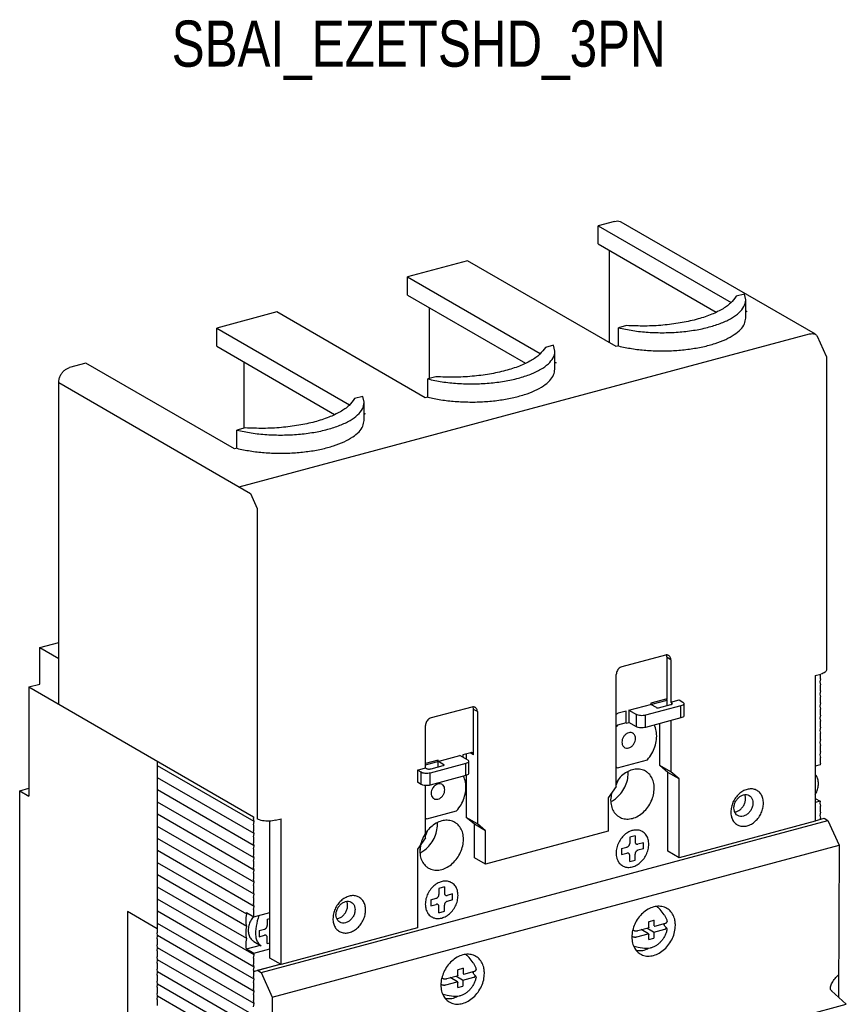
# Model space of a CAD drawing. Extents: x -741 to 1164, y -3289 to 616.
# Tile 35 of 65: x -735 to -610, y -954 to -805. Entities that reach past the tile are written whole.
import ezdxf

# ---------------------------------------------------------------- set-up
doc = ezdxf.new("R2010")
doc.units = 0
doc.header["$LTSCALE"] = 1.21
doc.header["$MEASUREMENT"] = 0
doc.layers.get('0').update_dxf_attribs({"linetype": 'CONTINUOUS'})
doc.styles.get("Standard").update_dxf_attribs({"font": 'txt', "width": 0.8})

msp = doc.modelspace()

# ---------------------------------------------------------------- linework, layer by layer
for p, q in [((-645.02297, -835.56016), (-647.50231, -836.22476)), ((-647.50231, -836.22476), (-627.36679, -847.85461)), ((-647.50231, -838.98276), (-647.50231, -836.22476)), ((-614.56253, -852.68251), (-644.02267, -835.66695)), ((-647.50231, -838.98276), (-629.62258, -849.30972)), ((-645.84942, -839.93744), (-645.84942, -853.95233)), ((-667.33702, -841.54154), (-676.42793, -843.9784)), ((-644.8164, -854.54898), (-667.33702, -841.54154)), ((-676.42793, -843.9784), (-656.29553, -855.60645)), ((-676.42793, -846.7364), (-676.42793, -843.9784)), ((-676.42793, -846.7364), (-658.55097, -857.06176)), ((-625.35652, -846.57467), (-626.59619, -846.90697)), ((-625.15456, -847.46059), (-625.35652, -846.57467)), ((-673.12214, -848.64576), (-673.12214, -859.37845)), ((-625.15455, -850.2182), (-625.15455, -847.4602)), ((-696.26264, -849.29518), (-705.35355, -851.73204)), ((-673.74202, -862.30262), (-696.26264, -849.29518)), ((-625.15455, -849.13235), (-624.98169, -849.2322)), ((-624.98169, -849.2322), (-625.15455, -849.27853)), ((-705.35355, -851.73204), (-685.21804, -863.36189)), ((-705.35355, -854.49004), (-705.35355, -851.73204)), ((-643.2019, -851.3582), (-644.44157, -851.6905)), ((-644.44157, -854.4485), (-644.44157, -851.6905)), ((-701.96928, -875.79264), (-615.46465, -852.63242)), ((-612.90383, -856.04102), (-614.28447, -852.98919)), ((-705.35355, -854.49004), (-687.47382, -864.817)), ((-654.28652, -854.32948), (-655.52619, -854.66178)), ((-654.08688, -855.21039), (-654.28652, -854.32948)), ((-644.44157, -854.4485), (-644.8164, -854.54898)), ((-654.08687, -857.96798), (-654.08687, -855.20997)), ((-612.90272, -856.04368), (-612.90164, -856.04848)), ((-612.90164, -856.05185), (-612.90164, -903.52105)), ((-725.18826, -857.04882), (-727.6676, -857.71342)), ((-702.66764, -870.05626), (-725.18826, -857.04882)), ((-701.22132, -856.87673), (-701.22132, -866.91056)), ((-654.08687, -856.88213), (-653.90731, -856.98584)), ((-653.90731, -856.98584), (-654.08687, -857.03397)), ((-672.12314, -859.11066), (-673.36281, -859.44296)), ((-729.32049, -859.99515), (-700.2286, -876.79802)), ((-729.32049, -908.71992), (-729.32049, -859.99515)), ((-673.36281, -862.20097), (-673.36281, -859.44296)), ((-683.20776, -862.08195), (-684.44743, -862.41424)), ((-683.0058, -862.96787), (-683.20776, -862.08195)), ((-673.36281, -862.20097), (-673.74202, -862.30262)), ((-683.00579, -865.72548), (-683.00579, -862.96748)), ((-683.00579, -864.63963), (-682.83293, -864.73948)), ((-682.83293, -864.73948), (-683.00579, -864.78581)), ((-701.05314, -866.86548), (-702.29281, -867.19778)), ((-702.29281, -869.95578), (-702.29281, -867.19778)), ((-702.29281, -869.95578), (-702.66764, -870.05626)), ((-700.2286, -876.79802), (-699.19916, -879.07354)), ((-699.19916, -879.07354), (-699.19916, -926.11737)), ((-732.17173, -900.15936), (-729.32049, -899.39507)), ((-732.17173, -905.67537), (-732.17173, -900.15936)), ((-732.17173, -905.67537), (-732.17173, -900.15936)), ((-732.17173, -900.15936), (-729.32049, -901.80617)), ((-732.17173, -905.67537), (-732.17173, -900.15936)), ((-732.17173, -900.15936), (-729.32049, -901.80617)), ((-637.32933, -901.29175), (-643.9409, -903.06401)), ((-636.50288, -901.98955), (-637.0659, -901.66437)), ((-637.0659, -907.91585), (-637.0659, -901.66437)), ((-636.50288, -901.98955), (-636.50288, -908.4249)), ((-644.76734, -921.21258), (-644.76734, -904.20488)), ((-614.60205, -904.39296), (-613.77561, -904.17142)), ((-614.60205, -904.39296), (-614.60205, -926.457)), ((-613.81176, -904.86727), (-613.89441, -905.34909)), ((-613.81176, -904.86727), (-613.89441, -905.34909)), ((-613.89441, -905.34909), (-613.81176, -905.78661)), ((-613.89441, -905.34909), (-613.81176, -905.78661)), ((-613.81176, -904.86727), (-613.81176, -904.17142)), ((-733.82462, -906.11844), (-732.17173, -905.67537)), ((-733.82462, -906.11844), (-732.17173, -905.67537)), ((-733.82462, -906.11844), (-732.17173, -905.67537)), ((-733.82462, -906.11844), (-699.76218, -925.79219)), ((-733.82462, -906.11844), (-733.82462, -922.66647)), ((-733.82462, -906.11844), (-699.76218, -925.79219)), ((-733.82462, -906.11844), (-733.82462, -922.66647)), ((-613.81176, -906.70594), (-613.89441, -907.18776)), ((-613.81176, -906.70594), (-613.89441, -907.18776)), ((-613.81176, -906.70594), (-613.81176, -905.78661)), ((-613.81176, -906.70594), (-613.81176, -905.78661)), ((-642.85102, -909.65044), (-637.0659, -908.09971)), ((-637.0659, -907.91585), (-639.54524, -908.58044)), ((-639.54524, -908.58044), (-639.54524, -908.76431)), ((-637.0659, -908.09971), (-637.28333, -907.97413)), ((-637.0659, -908.9329), (-637.0659, -908.09971)), ((-636.50288, -908.4249), (-635.26321, -908.0926)), ((-636.36213, -908.5062), (-636.50288, -908.4249)), ((-636.36213, -908.71938), (-636.36213, -908.5062)), ((-635.26321, -908.0926), (-634.7002, -908.41779)), ((-613.89441, -907.18776), (-613.81176, -907.62528)), ((-613.89441, -907.18776), (-613.81176, -907.62528)), ((-613.81176, -908.54461), (-613.89441, -909.02643)), ((-613.81176, -908.54461), (-613.89441, -909.02643)), ((-613.81176, -908.54461), (-613.81176, -907.62528)), ((-613.81176, -908.54461), (-613.81176, -907.62528)), ((-666.66817, -909.15616), (-672.86652, -910.81765)), ((-665.84173, -909.85396), (-666.40474, -909.52877)), ((-666.40474, -916.42379), (-666.40474, -909.52877)), ((-665.84173, -909.85396), (-665.84173, -926.86166)), ((-643.26424, -909.76121), (-644.50391, -910.09351)), ((-643.26424, -911.59988), (-643.26424, -909.76121)), ((-642.85102, -909.65044), (-641.72499, -910.30081)), ((-642.85102, -909.65044), (-642.85102, -911.48911)), ((-634.96363, -908.9645), (-640.33553, -910.40447)), ((-638.70071, -909.25209), (-639.54524, -908.76431)), ((-638.35335, -909.278), (-636.49384, -908.77955)), ((-634.96363, -910.80318), (-634.96363, -908.9645)), ((-634.52664, -908.63932), (-634.52664, -910.47799)), ((-613.89441, -909.02643), (-613.81176, -909.46395)), ((-613.89441, -909.02643), (-613.81176, -909.46395)), ((-613.81176, -910.38328), (-613.81176, -909.46395)), ((-613.81176, -910.38328), (-613.81176, -909.46395)), ((-643.27247, -911.56921), (-644.59689, -911.92422)), ((-643.26424, -911.59988), (-642.85102, -911.48911)), ((-641.72499, -912.13948), (-642.85102, -911.48911)), ((-641.72499, -912.13948), (-641.72499, -910.30081)), ((-640.33553, -912.24314), (-640.33553, -910.40447)), ((-634.96363, -910.80318), (-640.33553, -912.24314)), ((-636.50288, -911.21578), (-636.50288, -918.99726)), ((-613.81176, -910.38328), (-613.89441, -910.86511)), ((-613.81176, -910.38328), (-613.89441, -910.86511)), ((-613.89441, -910.86511), (-613.81176, -911.30262)), ((-613.89441, -910.86511), (-613.81176, -911.30262)), ((-613.81176, -912.22195), (-613.81176, -911.30262)), ((-613.81176, -912.22195), (-613.81176, -911.30262)), ((-673.69297, -918.39386), (-673.69297, -911.95852)), ((-638.19193, -918.0217), (-638.19193, -911.66854)), ((-613.81176, -912.22195), (-613.89441, -912.70378)), ((-613.81176, -912.22195), (-613.89441, -912.70378)), ((-613.89441, -912.70378), (-613.81176, -913.14129)), ((-613.89441, -912.70378), (-613.81176, -913.14129)), ((-613.81176, -914.06063), (-613.89441, -914.54245)), ((-613.81176, -914.06063), (-613.89441, -914.54245)), ((-613.89441, -914.54245), (-613.81176, -914.97996)), ((-613.89441, -914.54245), (-613.81176, -914.97996)), ((-613.81176, -914.06063), (-613.81176, -913.14129)), ((-613.81176, -914.06063), (-613.81176, -913.14129)), ((-666.81796, -916.07489), (-668.05763, -916.40718)), ((-613.81176, -915.8993), (-613.89441, -916.38112)), ((-613.81176, -915.8993), (-613.89441, -916.38112)), ((-613.81176, -915.8993), (-613.81176, -914.97996)), ((-613.81176, -915.8993), (-613.81176, -914.97996)), ((-714.40058, -917.33735), (-714.40058, -943.35454)), ((-673.69297, -917.91776), (-668.47086, -916.51795)), ((-671.77664, -917.22021), (-673.69297, -917.73389)), ((-670.93212, -917.89186), (-671.99407, -917.2785)), ((-671.77664, -918.23726), (-671.77664, -917.22021)), ((-667.34483, -917.16832), (-668.47086, -916.51795)), ((-668.05763, -916.40718), (-668.05763, -916.75662)), ((-667.53077, -916.26596), (-667.53077, -917.06092)), ((-667.17127, -917.38986), (-667.17127, -919.22853)), ((-666.40474, -916.42379), (-666.94832, -916.10983)), ((-644.59689, -918.35957), (-640.05143, -917.14114)), ((-644.59689, -918.35957), (-640.05143, -917.14114)), ((-613.89441, -916.38112), (-613.81176, -916.81863)), ((-613.89441, -916.38112), (-613.81176, -916.81863)), ((-613.81176, -917.73797), (-613.81176, -916.81863)), ((-613.81176, -917.73797), (-613.81176, -916.81863)), ((-699.67953, -926.5055), (-714.31794, -918.05067)), ((-674.93263, -918.72616), (-673.69297, -918.39386)), ((-674.36962, -919.05135), (-674.93263, -918.72616)), ((-674.93263, -918.72616), (-674.93263, -920.56483)), ((-674.36962, -920.89002), (-674.36962, -919.05135)), ((-673.69297, -918.39386), (-673.55221, -918.47516)), ((-667.60826, -917.71504), (-672.98016, -919.155)), ((-672.85748, -918.52699), (-670.99798, -918.02854)), ((-670.93212, -917.99845), (-670.93212, -917.89186)), ((-667.60826, -919.55371), (-667.60826, -917.71504)), ((-636.95226, -919.0684), (-638.19193, -918.0217)), ((-636.50288, -918.99726), (-638.19193, -918.0217)), ((-635.26321, -920.04396), (-636.95226, -919.0684)), ((-636.95226, -931.01976), (-636.95226, -919.0684)), ((-635.26321, -920.04396), (-636.50288, -918.99726)), ((-613.84482, -917.9307), (-614.60205, -918.13368)), ((-613.81176, -917.73797), (-613.84482, -917.9307)), ((-613.81176, -917.73797), (-613.84482, -917.9307)), ((-699.67953, -928.34417), (-714.31794, -919.88934)), ((-672.98016, -920.99367), (-672.98016, -919.155)), ((-667.60826, -919.55371), (-672.98016, -920.99367)), ((-667.53077, -919.55371), (-667.53077, -925.8861)), ((-635.26321, -931.99532), (-635.26321, -920.04396)), ((-735.23216, -921.85351), (-733.82462, -921.47621)), ((-735.23216, -921.85351), (-733.82462, -921.47621)), ((-735.23216, -971.49761), (-735.23216, -921.85351)), ((-735.23216, -921.85351), (-733.82462, -922.66647)), ((-735.23216, -971.49761), (-735.23216, -921.85351)), ((-735.23216, -921.85351), (-733.82462, -922.66647)), ((-699.67953, -930.18284), (-714.31794, -921.72801)), ((-674.36962, -920.89002), (-674.93263, -920.56483)), ((-673.69297, -928.96622), (-673.69297, -921.05495)), ((-644.76734, -921.21258), (-646.00701, -922.92388)), ((-646.00701, -922.92388), (-646.00701, -927.98023)), ((-614.60205, -923.00934), (-613.84482, -923.44671)), ((-613.84482, -923.44671), (-614.60205, -923.64969)), ((-613.84482, -923.44671), (-613.89441, -923.7358)), ((-613.84482, -923.44671), (-613.89441, -923.7358)), ((-699.67953, -932.02151), (-714.31794, -923.56668)), ((-673.52251, -926.11321), (-668.97705, -924.89478)), ((-673.52251, -926.11321), (-668.97705, -924.89478)), ((-613.89441, -923.7358), (-613.81176, -924.17331)), ((-613.89441, -923.7358), (-613.81176, -924.17331)), ((-613.81176, -925.09265), (-613.81176, -924.17331)), ((-613.81176, -925.09265), (-613.81176, -924.17331)), ((-699.67953, -933.86018), (-714.31794, -925.40535)), ((-699.76218, -925.79219), (-699.76218, -926.06799)), ((-699.67953, -926.5055), (-699.76218, -926.06799)), ((-699.76218, -926.98732), (-699.67953, -926.5055)), ((-698.63514, -949.38381), (-612.68473, -926.34443)), ((-697.28284, -947.19164), (-697.28284, -926.4496)), ((-696.42024, -926.32468), (-695.59379, -926.10315)), ((-695.59379, -948.1672), (-695.59379, -926.10315)), ((-665.84173, -926.86166), (-667.53077, -925.8861)), ((-666.2911, -926.93281), (-667.53077, -925.8861)), ((-614.60205, -926.457), (-635.26321, -931.99532)), ((-614.60205, -926.37846), (-613.24774, -926.01543)), ((-613.81176, -925.09265), (-613.89441, -925.57447)), ((-613.81176, -925.09265), (-613.89441, -925.57447)), ((-613.89441, -925.57447), (-613.81176, -926.01198)), ((-613.89441, -925.57447), (-613.81176, -926.01198)), ((-613.81176, -926.16662), (-613.81176, -926.01198)), ((-613.81176, -926.16662), (-613.81176, -926.01198)), ((-613.24774, -926.01543), (-612.68473, -926.34443)), ((-613.24774, -926.01543), (-612.68473, -926.34443)), ((-612.68473, -926.34443), (-611.0027, -930.08535)), ((-612.68473, -926.34443), (-611.0027, -930.08535)), ((-699.67953, -935.69886), (-714.31794, -927.24402)), ((-699.76218, -926.98732), (-699.76218, -927.90666)), ((-699.67953, -928.34417), (-699.76218, -927.90666)), ((-664.60206, -927.90837), (-666.2911, -926.93281)), ((-666.2911, -931.98915), (-666.2911, -926.93281)), ((-664.60206, -927.90837), (-665.84173, -926.86166)), ((-664.60206, -932.96471), (-664.60206, -927.90837)), ((-646.00701, -927.98023), (-664.60206, -932.96471)), ((-699.67953, -937.53753), (-714.31794, -929.08269)), ((-699.76218, -928.82599), (-699.67953, -928.34417)), ((-699.76218, -928.82599), (-699.76218, -929.74533)), ((-673.69297, -928.96622), (-674.93263, -930.67752)), ((-641.91094, -928.67161), (-642.73738, -928.89315)), ((-642.73738, -928.89315), (-642.73738, -929.81248)), ((-641.91094, -928.67161), (-641.91094, -929.59095)), ((-699.67953, -939.3762), (-714.31794, -930.92136)), ((-699.67953, -930.18284), (-699.76218, -929.74533)), ((-699.76218, -930.66466), (-699.67953, -930.18284)), ((-699.76218, -930.66466), (-699.76218, -931.584)), ((-696.95312, -953.12474), (-611.0027, -930.08535)), ((-674.93263, -930.67752), (-674.93263, -942.62888)), ((-643.97705, -930.60445), (-643.15061, -930.38292)), ((-643.97705, -930.60445), (-643.97705, -931.52378)), ((-640.67127, -929.71832), (-641.49771, -929.93985)), ((-640.67127, -930.63765), (-641.49771, -930.85919)), ((-640.67127, -930.63765), (-640.67127, -929.71832)), ((-611.0027, -930.08535), (-611.06136, -953.14354)), ((-699.67953, -932.02151), (-699.76218, -931.584)), ((-699.76218, -932.50334), (-699.67953, -932.02151)), ((-664.60206, -932.96471), (-666.2911, -931.98915)), ((-643.97705, -931.52378), (-643.15061, -931.30225)), ((-642.73738, -932.57049), (-642.73738, -931.65115)), ((-642.73738, -932.57049), (-641.91094, -932.34896)), ((-641.91094, -932.34896), (-641.91094, -931.42962)), ((-635.26321, -931.99532), (-636.95226, -931.01976)), ((-700.80556, -940.5645), (-714.31794, -932.76003)), ((-699.76218, -932.50334), (-699.76218, -933.42267)), ((-699.67953, -933.86018), (-699.76218, -933.42267)), ((-699.76218, -934.34201), (-699.67953, -933.86018)), ((-700.80556, -942.40317), (-714.31794, -934.5987)), ((-699.76218, -934.34201), (-699.76218, -935.26134)), ((-699.67953, -935.69886), (-699.76218, -935.26134)), ((-700.80556, -944.24184), (-714.31794, -936.43737)), ((-699.76218, -936.18068), (-699.67953, -935.69886)), ((-699.76218, -936.18068), (-699.76218, -937.10001)), ((-670.83656, -936.42525), (-671.663, -936.64679)), ((-671.663, -936.64679), (-671.663, -937.56612)), ((-670.83656, -936.42525), (-670.83656, -937.34459)), ((-699.67953, -946.73088), (-714.31794, -938.27604)), ((-699.67953, -937.53753), (-699.76218, -937.10001)), ((-699.76218, -938.01935), (-699.67953, -937.53753)), ((-699.76218, -938.01935), (-699.76218, -938.93868)), ((-672.90267, -938.35809), (-672.07623, -938.13656)), ((-672.90267, -938.35809), (-672.90267, -939.27742)), ((-669.59689, -937.47196), (-670.42333, -937.69349)), ((-669.59689, -938.39129), (-670.42333, -938.61283)), ((-669.59689, -938.39129), (-669.59689, -937.47196)), ((-699.67953, -939.3762), (-699.76218, -938.93868)), ((-699.76218, -939.85802), (-699.67953, -939.3762)), ((-699.76218, -939.85802), (-699.76218, -940.77735)), ((-672.90267, -939.27742), (-672.07623, -939.05589)), ((-671.663, -940.32413), (-671.663, -939.40479)), ((-670.83656, -940.1026), (-670.83656, -939.18326)), ((-637.52789, -940.62371), (-638.11885, -939.86363)), ((-718.90471, -940.16018), (-718.90471, -980.92801)), ((-714.40058, -942.76167), (-718.90471, -940.16018)), ((-699.67953, -948.56955), (-714.31794, -940.11471)), ((-700.88821, -941.04632), (-700.80556, -940.5645)), ((-700.88821, -941.96565), (-700.88821, -941.04632)), ((-700.85515, -940.30199), (-699.72912, -940.95236)), ((-700.80556, -940.5645), (-700.85515, -940.30199)), ((-699.72912, -940.95236), (-699.76218, -940.77735)), ((-699.72912, -940.95236), (-697.28284, -940.29662)), ((-697.69606, -941.32672), (-697.28284, -941.19174)), ((-697.69606, -941.32672), (-697.69606, -942.24606)), ((-671.663, -940.32413), (-670.83656, -940.1026)), ((-699.67953, -950.40822), (-714.31794, -941.95338)), ((-700.80556, -942.40317), (-700.88821, -941.96565)), ((-700.88821, -942.88499), (-700.80556, -942.40317)), ((-700.88821, -943.80432), (-700.88821, -942.88499)), ((-698.93573, -943.03803), (-698.10929, -942.81649)), ((-674.93263, -942.62888), (-695.59379, -948.1672)), ((-641.52533, -943.03636), (-639.92227, -942.60665)), ((-639.90051, -943.5253), (-640.98506, -942.89154)), ((-639.14338, -943.26236), (-640.14596, -942.66662)), ((-639.84816, -942.51032), (-639.84629, -941.77594)), ((-639.75464, -941.64437), (-639.09349, -941.46714)), ((-639.06703, -943.27261), (-637.41693, -942.82857)), ((-639.00688, -942.33057), (-639.00688, -941.46781)), ((-638.93053, -942.34082), (-637.32748, -941.91111)), ((-637.12451, -942.66101), (-637.12456, -942.66096)), ((-637.07734, -942.81121), (-637.07736, -942.81131)), ((-637.0749, -941.64931), (-637.07497, -941.64896)), ((-714.31794, -943.79206), (-714.40058, -943.35454)), ((-714.40058, -944.27388), (-714.31794, -943.79206)), ((-714.40058, -944.27388), (-714.40058, -945.19321)), ((-699.67953, -952.24689), (-714.31794, -943.79206)), ((-700.80556, -944.24184), (-700.88821, -943.80432)), ((-700.88821, -944.72366), (-700.80556, -944.24184)), ((-698.93573, -943.03803), (-698.93573, -943.95736)), ((-698.93573, -943.95736), (-698.10929, -943.73583)), ((-697.69606, -945.00407), (-697.69606, -944.08473)), ((-642.22507, -943.96611), (-642.22496, -943.96615)), ((-642.08347, -943.02239), (-642.08337, -943.02243)), ((-641.66692, -943.98008), (-639.92587, -943.51048)), ((-639.85283, -944.34628), (-639.85096, -943.61189)), ((-639.83799, -944.38806), (-639.0669, -944.18136)), ((-639.0669, -943.27256), (-639.0669, -944.18136)), ((-714.31794, -945.63073), (-714.40058, -945.19321)), ((-714.40058, -946.11255), (-714.31794, -945.63073)), ((-699.67953, -954.08556), (-714.31794, -945.63073)), ((-700.88821, -945.64299), (-700.88821, -944.72366)), ((-700.85515, -945.818), (-700.88821, -945.64299)), ((-700.85515, -945.818), (-698.73216, -945.24892)), ((-700.85515, -945.818), (-699.72912, -946.46837)), ((-699.72912, -946.46837), (-697.28284, -945.81263)), ((-699.72176, -944.67735), (-698.59573, -945.32772)), ((-697.69606, -945.00407), (-697.28284, -944.86909)), ((-640.51577, -945.73687), (-641.46807, -945.59515)), ((-714.40058, -946.11255), (-714.40058, -947.03188)), ((-714.31794, -947.4694), (-714.40058, -947.03188)), ((-699.76218, -947.2127), (-699.67953, -946.73088)), ((-699.76218, -947.2127), (-699.76218, -948.13204)), ((-699.67953, -946.73088), (-699.72912, -946.46837)), ((-695.59379, -948.1672), (-697.28284, -947.19164)), ((-666.48239, -947.89703), (-667.07335, -947.13695)), ((-714.40058, -947.95122), (-714.31794, -947.4694)), ((-714.40058, -947.95122), (-714.40058, -948.87055)), ((-714.31794, -949.30807), (-714.40058, -948.87055)), ((-699.67953, -955.92423), (-714.31794, -947.4694)), ((-699.76218, -949.2111), (-695.56179, -948.08007)), ((-699.67953, -948.56955), (-699.76218, -948.13204)), ((-699.76218, -949.05137), (-699.67953, -948.56955)), ((-699.19815, -949.05482), (-695.68667, -948.11355)), ((-668.70915, -948.91768), (-668.04799, -948.74046)), ((-667.96138, -949.60388), (-667.96138, -948.74113)), ((-714.40058, -949.78989), (-714.31794, -949.30807)), ((-714.40058, -949.78989), (-714.40058, -950.70922)), ((-699.67953, -957.7629), (-714.31794, -949.30807)), ((-699.76218, -949.05137), (-699.76218, -949.97071)), ((-699.67953, -950.40822), (-699.76218, -949.97071)), ((-699.19815, -949.05482), (-698.63514, -949.38381)), ((-699.19815, -949.05482), (-698.63514, -949.38381)), ((-698.63514, -949.38381), (-696.95312, -953.12474)), ((-698.63514, -949.38381), (-696.95312, -953.12474)), ((-671.03798, -950.29571), (-671.03787, -950.29575)), ((-670.47983, -950.30968), (-668.87677, -949.87997)), ((-668.85501, -950.79861), (-669.93956, -950.16486)), ((-668.09788, -950.53567), (-669.10046, -949.93993)), ((-668.80266, -949.78363), (-668.8008, -949.04925)), ((-668.02154, -950.54592), (-666.37144, -950.10188)), ((-667.88504, -949.61413), (-666.28198, -949.18442)), ((-666.07901, -949.93433), (-666.07907, -949.93427)), ((-666.03185, -950.08453), (-666.03187, -950.08462)), ((-666.02941, -948.92262), (-666.02947, -948.92227)), ((-714.31794, -951.14674), (-714.40058, -950.70922)), ((-714.40058, -951.62856), (-714.31794, -951.14674)), ((-714.40058, -951.62856), (-714.40058, -952.54789)), ((-699.67953, -959.60157), (-714.31794, -951.14674)), ((-699.76218, -950.89004), (-699.67953, -950.40822)), ((-699.76218, -950.89004), (-699.76218, -951.80938)), ((-699.67953, -952.24689), (-699.76218, -951.80938)), ((-671.17957, -951.23942), (-671.17947, -951.23946)), ((-670.62143, -951.25339), (-668.88038, -950.78379)), ((-668.80733, -951.61959), (-668.80547, -950.88521)), ((-668.7925, -951.66137), (-668.0214, -951.45467)), ((-668.0214, -950.54588), (-668.0214, -951.45467)), ((-714.31794, -952.98541), (-714.40058, -952.54789)), ((-714.40058, -953.46723), (-714.31794, -952.98541)), ((-699.67953, -961.44024), (-714.31794, -952.98541)), ((-699.76218, -952.72871), (-699.67953, -952.24689)), ((-699.76218, -952.72871), (-699.76218, -953.64805)), ((-696.95312, -953.12474), (-697.17496, -1040.33271)), ((-696.95312, -953.12474), (-697.17496, -1040.33271)), ((-669.47028, -953.01019), (-670.42258, -952.86846)), ((-612.14676, -952.15452), (-609.89658, -954.20489)), ((-714.40058, -953.46723), (-714.40058, -954.38656)), ((-699.67953, -954.08556), (-699.76218, -953.64805)), ((-699.76218, -954.56738), (-699.67953, -954.08556)), ((-642.12799, -962.84466), (-609.89658, -954.20489))]:
    msp.add_line(p, q)
for points in [[(-645.02297, -835.56016), (-644.60039, -835.50799), (-644.19645, -835.58499), (-644.0225, -835.66721)], [(-626.59619, -846.90697), (-627.43882, -847.94318), (-628.76232, -848.89841), (-630.51933, -849.73848), (-632.64698, -850.43333), (-635.06912, -850.95808), (-637.69908, -851.29395), (-640.44273, -851.42894), (-643.2019, -851.3582)], [(-644.44157, -851.6905), (-642.26832, -852.11178), (-639.93073, -852.36218), (-637.51466, -852.4325), (-635.10887, -852.32016), (-632.80174, -852.02928), (-630.67804, -851.57055), (-628.81576, -850.96082), (-627.28333, -850.22249), (-626.13705, -849.38268), (-625.41901, -848.47225), (-625.15561, -847.52464), (-625.15465, -847.46059)], [(-644.44157, -854.4485), (-642.44239, -854.84329), (-640.29767, -855.09323), (-638.07455, -855.19051), (-635.84267, -855.13207), (-633.67191, -854.91975), (-631.63025, -854.5602), (-629.78164, -854.06467), (-628.18396, -853.44868), (-626.88725, -852.73153), (-625.93211, -851.93567), (-625.34846, -851.08603), (-625.15456, -850.21816)], [(-615.46465, -852.63242), (-615.03419, -852.57108), (-614.67714, -852.62941), (-614.55903, -852.68493)], [(-614.55903, -852.68493), (-614.4145, -852.79652), (-614.28556, -852.98743)], [(-655.52619, -854.66178), (-656.36942, -855.69717), (-657.69281, -856.65161), (-659.44907, -857.491), (-661.57543, -858.18534), (-663.99589, -858.7098), (-666.62396, -859.04565), (-669.3657, -859.18088), (-672.12314, -859.11066)], [(-673.36281, -859.44296), (-671.19049, -859.86306), (-668.85449, -860.11253), (-666.44047, -860.18222), (-664.03694, -860.06957), (-661.73207, -859.77872), (-659.61035, -859.32032), (-657.7496, -858.7112), (-656.21806, -857.97368), (-655.07188, -857.13482), (-654.3531, -856.22537), (-654.08807, -855.27869), (-654.08698, -855.21039)], [(-729.32049, -859.99515), (-729.26557, -859.51039), (-729.09865, -859.01558), (-728.83601, -858.56475), (-728.49412, -858.18135), (-728.09018, -857.8878), (-727.6676, -857.71342)], [(-673.36281, -862.20097), (-671.36446, -862.59465), (-669.22115, -862.84371), (-666.99986, -862.94034), (-664.77003, -862.88154), (-662.60138, -862.66914), (-660.56169, -862.30978), (-658.71473, -861.81469), (-657.11823, -861.19936), (-655.8221, -860.48301), (-654.86685, -859.68804), (-654.28235, -858.8393), (-654.08687, -857.96795)], [(-702.29281, -867.19778), (-700.11956, -867.61906), (-697.78197, -867.86946), (-695.3659, -867.93978), (-692.96011, -867.82744), (-690.65299, -867.53656), (-688.52928, -867.07783), (-686.667, -866.4681), (-685.13457, -865.72977), (-683.98829, -864.88996), (-683.27026, -863.97953), (-683.00685, -863.03192), (-683.00589, -862.96787)], [(-684.44743, -862.41424), (-685.29006, -863.45046), (-686.61356, -864.40569), (-688.37058, -865.24576), (-690.49822, -865.94061), (-692.92036, -866.46535), (-695.55032, -866.80123), (-698.29397, -866.93622), (-701.05314, -866.86548)], [(-702.29281, -869.95578), (-700.29363, -870.35057), (-698.14891, -870.60051), (-695.92579, -870.69779), (-693.69391, -870.63935), (-691.52315, -870.42703), (-689.4815, -870.06748), (-687.63288, -869.57195), (-686.03521, -868.95596), (-684.73849, -868.23881), (-683.78336, -867.44295), (-683.1997, -866.59331), (-683.0058, -865.72544)], [(-636.82937, -901.34505), (-636.84355, -901.33711), (-637.07394, -901.26829), (-637.32933, -901.29175)], [(-637.12881, -901.32941), (-637.15602, -901.27131)], [(-637.0659, -901.66437), (-637.12881, -901.32941)], [(-636.50288, -901.98955), (-636.54333, -901.7163), (-636.66072, -901.49149), (-636.82937, -901.34505)], [(-643.9409, -903.06401), (-644.19628, -903.17746), (-644.42667, -903.3698), (-644.60951, -903.6222), (-644.7269, -903.90994), (-644.76734, -904.20488)], [(-612.90271, -903.52102), (-612.93653, -903.6674), (-613.0996, -903.86241), (-613.39048, -904.03655), (-613.77561, -904.17142)], [(-636.49384, -908.77955), (-636.32495, -908.70239), (-636.27644, -908.61648)], [(-636.27644, -908.61648), (-636.27674, -908.60233), (-636.36213, -908.5062)], [(-634.7002, -908.41779), (-634.54765, -908.55909), (-634.531, -908.63938)], [(-666.16822, -909.20945), (-666.1824, -909.20152), (-666.41279, -909.13269), (-666.66817, -909.15616)], [(-666.46765, -909.19382), (-666.49486, -909.13571)], [(-666.40474, -909.52877), (-666.46765, -909.19382)], [(-665.84173, -909.85396), (-665.88217, -909.58071), (-665.99956, -909.3559), (-666.16822, -909.20945)], [(-644.50391, -910.09351), (-644.66205, -910.17088), (-644.77118, -910.27421)], [(-638.70071, -909.25209), (-638.60265, -909.28532), (-638.47551, -909.2948), (-638.35335, -909.278)], [(-634.531, -908.63938), (-634.54414, -908.71261), (-634.69022, -908.85497), (-634.96363, -908.9645)], [(-672.86652, -910.81765), (-673.1219, -910.9311), (-673.35229, -911.12344), (-673.53513, -911.37584), (-673.65252, -911.66358), (-673.69297, -911.95852)], [(-640.33553, -910.40447), (-640.69465, -910.46449), (-641.08482, -910.46587), (-641.44662, -910.40839), (-641.72499, -910.30081)], [(-634.531, -910.47806), (-634.54414, -910.55128), (-634.69022, -910.69365), (-634.96363, -910.80318)], [(-644.59689, -911.92422), (-644.78437, -912.14988)], [(-642.26251, -913.12511), (-642.37065, -913.07383), (-642.70779, -913.0277), (-643.06656, -913.12387), (-643.4037, -913.35075), (-643.67854, -913.68096), (-643.85793, -914.07467), (-643.92023, -914.48441)], [(-640.33553, -912.24314), (-640.69465, -912.30316), (-641.08482, -912.30454), (-641.44662, -912.24706), (-641.72499, -912.13948)], [(-640.05143, -917.14114), (-639.38747, -916.2099), (-638.91868, -915.1672), (-638.67623, -914.08232), (-638.67623, -913.02737), (-638.91868, -912.07247), (-639.00371, -911.88141)], [(-643.92023, -914.48441), (-643.85793, -914.86075), (-643.67854, -915.1583), (-643.51184, -915.28988)], [(-643.51184, -915.28988), (-643.4037, -915.34116), (-643.06656, -915.38729), (-642.70779, -915.29112), (-642.37065, -915.06425), (-642.09581, -914.73404), (-641.91642, -914.34032), (-641.85412, -913.93058)], [(-641.85412, -913.93058), (-641.91642, -913.55424), (-642.09581, -913.2567), (-642.26251, -913.12511)], [(-666.56774, -916.10188), (-666.65983, -916.06749), (-666.81796, -916.07489)], [(-667.17563, -917.38992), (-667.18877, -917.46315), (-667.33485, -917.60551), (-667.60826, -917.71504)], [(-667.34483, -917.16832), (-667.19228, -917.30963), (-667.17563, -917.38992)], [(-666.40474, -916.42379), (-666.4362, -916.25631), (-666.52577, -916.1312), (-666.56774, -916.10188)], [(-672.98016, -919.155), (-673.33928, -919.21503), (-673.72945, -919.21641), (-674.09125, -919.15893), (-674.36962, -919.05135)], [(-673.55221, -918.47516), (-673.3561, -918.54162), (-673.10181, -918.56059), (-672.85748, -918.52699)], [(-670.99798, -918.02854), (-670.91353, -917.98996), (-670.88927, -917.947)], [(-670.88927, -917.947), (-670.88942, -917.93993), (-670.93212, -917.89186)], [(-644.78395, -918.2345), (-644.59689, -918.35957)], [(-640.32377, -918.88347), (-640.67127, -918.7193), (-641.46856, -918.56565), (-642.32416, -918.66969), (-643.17976, -919.02434), (-643.97705, -919.60543), (-644.6617, -920.37335), (-644.78126, -920.54556)], [(-642.95948, -919.1846), (-642.96664, -918.94477)], [(-642.95948, -919.1846), (-642.96664, -918.94477)], [(-639.01837, -921.4609), (-639.13102, -920.53933), (-639.46127, -919.74095), (-639.98662, -919.12017), (-640.32377, -918.88347)], [(-639.01837, -921.4609), (-639.13102, -920.53933), (-639.46127, -919.74095), (-639.98662, -919.12017), (-640.32377, -918.88347)], [(-668.97705, -924.89478), (-668.31309, -923.96354), (-667.8443, -922.92084), (-667.60185, -921.83595), (-667.60185, -920.78101), (-667.8443, -919.82611)], [(-667.88886, -919.72189), (-667.92933, -919.63505)], [(-667.8443, -919.82611), (-667.88886, -919.72189)], [(-667.17563, -919.22859), (-667.18877, -919.30182), (-667.33485, -919.44418), (-667.60826, -919.55371)], [(-645.50511, -923.44583), (-644.892, -923.04765), (-644.10044, -922.26959), (-643.48426, -921.31339), (-643.09339, -920.25652), (-642.95948, -919.1846)], [(-645.50511, -923.44583), (-644.892, -923.04765), (-644.10044, -922.26959), (-643.48426, -921.31339), (-643.09339, -920.25652), (-642.95948, -919.1846)], [(-644.7609, -920.88331), (-644.49677, -920.23588), (-644.48261, -920.18133)], [(-614.12168, -920.76291), (-614.14376, -920.42539), (-614.20956, -920.10658), (-614.31773, -919.81296), (-614.46607, -919.55052), (-614.59823, -919.38149)], [(-672.98016, -920.99367), (-673.33928, -921.0537), (-673.72945, -921.05508), (-674.09125, -920.9976), (-674.36962, -920.89002)], [(-672.54954, -921.35306), (-672.60416, -921.4346), (-672.78355, -921.82831), (-672.84585, -922.23805)], [(-671.18813, -920.87875), (-671.29627, -920.82747), (-671.63341, -920.78134), (-671.99218, -920.87751), (-672.32932, -921.10439), (-672.54954, -921.35306)], [(-672.43746, -923.04352), (-672.32932, -923.0948), (-671.99218, -923.14093), (-671.63341, -923.04476), (-671.29627, -922.81789), (-671.02143, -922.48768), (-670.84204, -922.09396), (-670.77974, -921.68422)], [(-672.43746, -923.04352), (-672.32932, -923.0948), (-671.99218, -923.14093), (-671.63341, -923.04476), (-671.29627, -922.81789), (-671.02143, -922.48768), (-670.84204, -922.09396), (-670.77974, -921.68422)], [(-670.77974, -921.68422), (-670.84204, -921.30788), (-671.02143, -921.01034), (-671.18813, -920.87875)], [(-670.77974, -921.68422), (-670.84204, -921.30788), (-671.02143, -921.01034), (-671.18813, -920.87875)], [(-644.32455, -925.8106), (-643.97705, -925.97477), (-643.17976, -926.12842), (-642.32416, -926.02437), (-641.46856, -925.66972), (-640.67127, -925.08864), (-639.98662, -924.32072), (-639.46127, -923.41829), (-639.13102, -922.44286), (-639.01837, -921.4609)], [(-644.32455, -925.8106), (-643.97705, -925.97477), (-643.17976, -926.12842), (-642.32416, -926.02437), (-641.46856, -925.66972), (-640.67127, -925.08864), (-639.98662, -924.32072), (-639.46127, -923.41829), (-639.13102, -922.44286), (-639.01837, -921.4609)], [(-623.43234, -921.80198), (-623.69296, -921.67885), (-624.29093, -921.56361), (-624.93263, -921.64164), (-625.57433, -921.90763), (-626.1723, -922.34345), (-626.68579, -922.91939), (-627.0798, -923.59621), (-627.32749, -924.32778)], [(-622.45329, -923.73505), (-622.53778, -923.04387), (-622.78546, -922.44509), (-623.17948, -921.9795), (-623.43234, -921.80198)], [(-614.59865, -922.40052), (-614.46607, -922.15993), (-614.31773, -921.81797), (-614.20956, -921.46636), (-614.14376, -921.11228), (-614.12168, -920.76291)], [(-672.84585, -922.23805), (-672.78355, -922.61439), (-672.60416, -922.91194), (-672.43746, -923.04352)], [(-672.84585, -922.23805), (-672.78355, -922.61439), (-672.60416, -922.91194), (-672.43746, -923.04352)], [(-645.51584, -922.24478), (-645.62994, -923.23316)], [(-645.62994, -923.23316), (-645.5173, -924.15474), (-645.18705, -924.95312), (-644.6617, -925.5739), (-644.32455, -925.8106)], [(-645.62994, -923.23316), (-645.5173, -924.15474), (-645.18705, -924.95312), (-644.6617, -925.5739), (-644.32455, -925.8106)], [(-645.59077, -923.48996), (-645.50511, -923.44583)], [(-645.59077, -923.48996), (-645.50511, -923.44583)], [(-626.94193, -924.46215), (-626.87114, -923.94601), (-626.66571, -923.44246), (-626.34575, -923.00076), (-625.94257, -922.66417), (-625.49565, -922.46563), (-625.04872, -922.42457), (-624.64555, -922.54501), (-624.62073, -922.5589)], [(-626.81125, -925.06985), (-626.62168, -925.03293), (-626.17475, -924.83439), (-625.77158, -924.4978), (-625.45161, -924.0561), (-625.24618, -923.55254), (-625.1754, -923.03641)], [(-625.1754, -923.03641), (-625.24618, -922.55823), (-625.28904, -922.4418)], [(-624.62073, -922.5589), (-624.32558, -922.81517), (-624.12015, -923.2086), (-624.04937, -923.68678)], [(-627.32749, -924.32778), (-627.41197, -925.06425)], [(-626.37057, -925.59003), (-626.66571, -925.33376), (-626.87114, -924.94033), (-626.94193, -924.46215)], [(-626.43293, -926.99732), (-626.1723, -927.12045), (-625.57433, -927.23569), (-624.93263, -927.15766), (-624.29093, -926.89167), (-623.69296, -926.45586), (-623.17948, -925.87991), (-622.78546, -925.2031), (-622.53778, -924.47152), (-622.45329, -923.73505)], [(-624.04937, -923.68678), (-624.12015, -924.20292), (-624.32558, -924.70647), (-624.64555, -925.14817), (-625.04872, -925.48476), (-625.49565, -925.6833), (-625.94257, -925.72436), (-626.34575, -925.60391), (-626.37057, -925.59003)], [(-696.42024, -926.32468), (-696.88024, -926.41634), (-697.39765, -926.45908), (-697.91821, -926.44753), (-698.41383, -926.38337), (-698.85638, -926.26891), (-699.19916, -926.11737)], [(-669.24939, -926.63711), (-669.59689, -926.47294), (-670.39418, -926.31929), (-671.24978, -926.42333), (-672.10538, -926.77798), (-672.90267, -927.35907), (-673.58732, -928.12699), (-674.11267, -929.02941), (-674.44292, -930.00484), (-674.55557, -930.9868)], [(-673.70957, -925.98814), (-673.52251, -926.11321)], [(-669.24939, -926.63711), (-669.59689, -926.47294), (-670.39418, -926.31929), (-671.24978, -926.42333), (-672.10538, -926.77798), (-672.90267, -927.35907), (-673.58732, -928.12699), (-673.70688, -928.2992)], [(-627.41197, -925.06425), (-627.32749, -925.75543), (-627.0798, -926.35421), (-626.68579, -926.8198), (-626.43293, -926.99732)], [(-674.43073, -931.19946), (-673.81762, -930.80129), (-673.02606, -930.02323), (-672.40989, -929.06703), (-672.01901, -928.01016), (-671.8851, -926.93824)], [(-674.43073, -931.19946), (-673.81762, -930.80129), (-673.02606, -930.02323), (-672.40989, -929.06703), (-672.01901, -928.01016), (-671.8851, -926.93824)], [(-673.68652, -928.63695), (-673.4224, -927.98952), (-673.40823, -927.93497)], [(-671.8851, -926.93824), (-671.89226, -926.69841)], [(-671.8851, -926.93824), (-671.89226, -926.69841)], [(-667.944, -929.21454), (-668.05664, -928.29297), (-668.38689, -927.49459), (-668.91224, -926.87381), (-669.24939, -926.63711)], [(-667.944, -929.21454), (-668.05664, -928.29297), (-668.38689, -927.49459), (-668.91224, -926.87381), (-669.24939, -926.63711)], [(-642.10421, -927.81492), (-642.67701, -927.9857), (-643.35411, -928.38836), (-643.94778, -928.97191), (-644.40991, -929.68906), (-644.70307, -930.48171), (-644.8035, -931.28565)], [(-641.97131, -927.79654), (-642.10421, -927.81492)], [(-640.82305, -928.02378), (-641.2942, -927.8362), (-641.97131, -927.79654)], [(-673.25017, -933.56424), (-672.90267, -933.72841), (-672.10538, -933.88206), (-671.24978, -933.77801), (-670.39418, -933.42336), (-669.59689, -932.84228), (-668.91224, -932.07436), (-668.38689, -931.17193), (-668.05664, -930.1965), (-667.944, -929.21454)], [(-673.25017, -933.56424), (-672.90267, -933.72841), (-672.10538, -933.88206), (-671.24978, -933.77801), (-670.39418, -933.42336), (-669.59689, -932.84228), (-668.91224, -932.07436), (-668.38689, -931.17193), (-668.05664, -930.1965), (-667.944, -929.21454)], [(-639.84482, -929.95645), (-639.94525, -929.20635), (-640.23841, -928.57087), (-640.70054, -928.10147), (-640.82305, -928.02378)], [(-674.44147, -929.99842), (-674.55557, -930.9868)], [(-674.55557, -930.9868), (-674.44292, -931.90838), (-674.11267, -932.70676), (-673.58732, -933.32753), (-673.25017, -933.56424)], [(-674.55557, -930.9868), (-674.44292, -931.90838), (-674.11267, -932.70676), (-673.58732, -933.32753), (-673.25017, -933.56424)], [(-643.82527, -933.21832), (-643.35411, -933.40591), (-642.67701, -933.44557), (-641.97131, -933.2564), (-641.2942, -932.85374), (-640.70054, -932.27019), (-640.23841, -931.55305), (-639.94525, -930.76039), (-639.84482, -929.95645)], [(-643.15061, -930.38292), (-643.05973, -930.3473), (-642.97127, -930.2893), (-642.89247, -930.213), (-642.828, -930.12401), (-642.77835, -930.02302), (-642.7475, -929.91631), (-642.73738, -929.81248)], [(-641.91094, -929.59095), (-641.90082, -929.68932), (-641.86999, -929.77946), (-641.82039, -929.85382), (-641.75593, -929.90827), (-641.7479, -929.91308)], [(-641.49771, -930.85919), (-641.58859, -930.8948), (-641.67705, -930.9528), (-641.75584, -931.0291), (-641.82032, -931.11809), (-641.86997, -931.21908), (-641.90081, -931.32579), (-641.91094, -931.42962)], [(-641.7479, -929.91308), (-641.67711, -929.94236), (-641.58861, -929.95296), (-641.49771, -929.93985)], [(-674.51639, -931.2436), (-674.43073, -931.19946)], [(-674.51639, -931.2436), (-674.43073, -931.19946)], [(-644.8035, -931.28565), (-644.70307, -932.03575), (-644.65314, -932.19116)], [(-644.65314, -932.19116), (-644.40991, -932.67124), (-643.94778, -933.14063), (-643.82527, -933.21832)], [(-642.90042, -931.32902), (-642.97121, -931.29974), (-643.05971, -931.28914), (-643.15061, -931.30225)], [(-642.73738, -931.65115), (-642.7475, -931.55278), (-642.77832, -931.46264), (-642.82793, -931.38828), (-642.89239, -931.33383), (-642.90042, -931.32902)], [(-671.02983, -935.56856), (-671.60263, -935.73934), (-672.27974, -936.142), (-672.8734, -936.72555), (-673.33553, -937.4427), (-673.62869, -938.23535), (-673.72912, -939.03929)], [(-670.89693, -935.55018), (-671.02983, -935.56856)], [(-669.74867, -935.77742), (-670.21983, -935.58984), (-670.89693, -935.55018)], [(-668.77044, -937.71009), (-668.87087, -936.95999), (-669.16403, -936.32451), (-669.62616, -935.85511), (-669.74867, -935.77742)], [(-683.76292, -937.97385), (-684.02354, -937.85073), (-684.62151, -937.73549), (-685.26321, -937.81352), (-685.90491, -938.07951), (-686.50288, -938.51532), (-687.01637, -939.09126), (-687.41038, -939.76808), (-687.65807, -940.49966)], [(-682.78387, -939.90693), (-682.86836, -939.21575), (-683.11604, -938.61697), (-683.51006, -938.15138), (-683.76292, -937.97385)], [(-672.75089, -940.97196), (-672.27974, -941.15955), (-671.60263, -941.19921), (-670.89693, -941.01004), (-670.21983, -940.60738), (-669.62616, -940.02383), (-669.16403, -939.30669), (-668.87087, -938.51403), (-668.77044, -937.71009)], [(-672.07623, -938.13656), (-671.98535, -938.10094), (-671.89689, -938.04294), (-671.8181, -937.96664), (-671.75362, -937.87765), (-671.70397, -937.77666), (-671.67313, -937.66995), (-671.663, -937.56612)], [(-670.83656, -937.34459), (-670.82644, -937.44296), (-670.79562, -937.5331), (-670.74601, -937.60746), (-670.68155, -937.66191), (-670.67352, -937.66672)], [(-670.67352, -937.66672), (-670.60273, -937.696), (-670.51423, -937.7066), (-670.42333, -937.69349)], [(-687.27251, -940.63402), (-687.20172, -940.11789), (-686.9963, -939.61433), (-686.67633, -939.17264), (-686.27315, -938.83605), (-685.82623, -938.6375), (-685.3793, -938.59645), (-684.97613, -938.71689), (-684.95131, -938.73077)], [(-687.14183, -941.24172), (-686.95226, -941.20481), (-686.50533, -941.00626), (-686.10216, -940.66967), (-685.78219, -940.22798), (-685.57677, -939.72442), (-685.50598, -939.20829)], [(-686.76351, -943.1692), (-686.50288, -943.29233), (-685.90491, -943.40757), (-685.26321, -943.32953), (-684.62151, -943.06355), (-684.02354, -942.62773), (-683.51006, -942.05179), (-683.11604, -941.37497), (-682.86836, -940.6434), (-682.78387, -939.90693)], [(-684.37995, -939.85866), (-684.45073, -940.37479), (-684.65616, -940.87835), (-684.97613, -941.32004), (-685.3793, -941.65664), (-685.82623, -941.85518), (-686.27315, -941.89624), (-686.67633, -941.77579), (-686.70115, -941.76191)], [(-685.50598, -939.20829), (-685.57677, -938.7301), (-685.61962, -938.61367)], [(-684.95131, -938.73077), (-684.65616, -938.98705), (-684.45073, -939.38048), (-684.37995, -939.85866)], [(-673.72912, -939.03929), (-673.62869, -939.78939), (-673.57876, -939.9448)], [(-673.57876, -939.9448), (-673.33553, -940.42488), (-672.8734, -940.89427), (-672.75089, -940.97196)], [(-671.82604, -939.08266), (-671.89683, -939.05338), (-671.98533, -939.04278), (-672.07623, -939.05589)], [(-671.663, -939.40479), (-671.67312, -939.30642), (-671.70395, -939.21628), (-671.75355, -939.14192), (-671.81801, -939.08747), (-671.82604, -939.08266)], [(-670.42333, -938.61283), (-670.51421, -938.64844), (-670.60267, -938.70644), (-670.68147, -938.78274), (-670.74594, -938.87173), (-670.79559, -938.97272), (-670.82644, -939.07943), (-670.83656, -939.18326)], [(-637.09793, -939.67198), (-637.4549, -939.50229), (-638.25126, -939.34919), (-639.10655, -939.45342), (-639.96246, -939.80788), (-640.76069, -940.38842), (-641.44682, -941.15548), (-641.97411, -942.05678), (-642.28816, -942.95323)], [(-638.63425, -939.38814), (-638.41507, -939.55214), (-638.11885, -939.86363)], [(-635.85312, -941.65036), (-635.92033, -941.31903), (-636.24832, -940.52196), (-636.77174, -939.90231), (-637.09793, -939.67198)], [(-699.82954, -940.96126), (-700.04841, -941.2634), (-700.2339, -941.58876), (-700.38225, -941.93073), (-700.49041, -942.28233), (-700.55621, -942.63642), (-700.57829, -942.98578)], [(-699.7918, -940.9156), (-699.82954, -940.96126)], [(-698.97691, -940.75073), (-699.43018, -943.97367), (-699.36438, -944.29249), (-699.25621, -944.5861), (-699.10787, -944.84854), (-698.92238, -945.07446), (-698.70351, -945.25926), (-698.59574, -945.3277)], [(-687.65807, -940.49966), (-687.74255, -941.23613)], [(-687.74255, -941.23613), (-687.65807, -941.9273), (-687.41038, -942.52609), (-687.01637, -942.99167), (-686.76351, -943.1692)], [(-686.70115, -941.76191), (-686.9963, -941.50563), (-687.20172, -941.11221), (-687.27251, -940.63402)], [(-637.52789, -940.62371), (-637.29924, -940.98569), (-637.13511, -941.40151), (-637.07491, -941.64931)], [(-698.10929, -942.81649), (-698.01841, -942.78088), (-697.92995, -942.72288), (-697.85115, -942.64658), (-697.78668, -942.55759), (-697.73703, -942.4566), (-697.70618, -942.34989), (-697.69606, -942.24606)], [(-641.13385, -946.57868), (-640.77687, -946.74837), (-639.98051, -946.90147), (-639.12523, -946.79724), (-638.26931, -946.44278), (-637.47108, -945.86224), (-636.78495, -945.09518), (-636.25766, -944.19388), (-635.92516, -943.21976), (-635.8101, -942.2392)], [(-637.07736, -942.8113), (-637.08517, -942.85281), (-637.21883, -943.35021), (-637.42184, -943.83112), (-637.68756, -944.28159), (-638.00899, -944.69035), (-638.37661, -945.04535), (-638.78172, -945.33769), (-639.2097, -945.5569), (-639.65208, -945.69879), (-640.08995, -945.75846), (-640.51577, -945.73687)], [(-639.84816, -942.51032), (-639.85348, -942.54226), (-639.86878, -942.57088), (-639.89282, -942.59336), (-639.92227, -942.60665)], [(-639.84629, -941.77594), (-639.8431, -941.74916), (-639.83318, -941.72), (-639.81695, -941.69208), (-639.79638, -941.6689), (-639.77456, -941.65281), (-639.75464, -941.64437)], [(-639.09349, -941.46714), (-639.08199, -941.46531), (-639.07415, -941.46596), (-639.00688, -941.46781)], [(-639.00688, -942.33057), (-638.97572, -942.34235), (-638.94175, -942.34314), (-638.9304, -942.34077)], [(-637.48554, -942.24992), (-637.49172, -942.22122), (-637.49618, -942.18507), (-637.49795, -942.1439), (-637.49641, -942.10108), (-637.49514, -942.08754)], [(-637.48293, -941.95355), (-637.49513, -942.08752)], [(-637.47916, -942.26921), (-637.48554, -942.24992)], [(-637.47506, -942.27768), (-637.47916, -942.26921)], [(-637.47485, -942.27791), (-637.47606, -942.27659)], [(-637.17018, -942.61102), (-637.23341, -942.54183), (-637.35718, -942.40648), (-637.47485, -942.27791)], [(-637.41693, -942.82857), (-637.38227, -942.81538), (-637.30441, -942.77352), (-637.24754, -942.72079), (-637.21498, -942.65817), (-637.20958, -942.59272), (-637.21149, -942.58075)], [(-637.32752, -941.91113), (-637.28043, -941.89678)], [(-637.28043, -941.89678), (-637.24577, -941.88359), (-637.16791, -941.84173), (-637.11104, -941.789), (-637.07848, -941.72638), (-637.07308, -941.66092), (-637.07499, -941.64896)], [(-637.12456, -942.66095), (-637.17018, -942.61102)], [(-637.07735, -942.81119), (-637.07567, -942.76435), (-637.0911, -942.71021), (-637.12451, -942.66101)], [(-635.8101, -942.2392), (-635.85312, -941.65036)], [(-700.57829, -942.98578), (-700.55621, -943.3233), (-700.49041, -943.64212), (-700.38225, -943.93573), (-700.2339, -944.19817), (-700.04841, -944.42409), (-699.82954, -944.60889), (-699.72178, -944.67732)], [(-697.85909, -943.7626), (-697.92989, -943.73332), (-698.01839, -943.72272), (-698.10929, -943.73583)], [(-697.69606, -944.08473), (-697.70618, -943.98636), (-697.737, -943.89622), (-697.78661, -943.82186), (-697.85107, -943.76741), (-697.85909, -943.7626)], [(-642.28816, -942.95323), (-642.30661, -943.0309), (-642.42167, -944.01146)], [(-642.42167, -943.89688), (-642.22496, -943.96615)], [(-642.42167, -944.01146), (-642.31145, -944.93163), (-641.98345, -945.7287), (-641.46003, -946.34835), (-641.13385, -946.57868)], [(-642.28008, -942.95316), (-642.08337, -943.02243)], [(-642.22507, -943.96612), (-642.13764, -943.99043), (-642.01645, -944.00804), (-641.88981, -944.01126), (-641.76393, -944.00006), (-641.66687, -943.98007)], [(-642.08348, -943.0224), (-641.99604, -943.04671), (-641.87485, -943.06432), (-641.74821, -943.06754), (-641.62234, -943.05634), (-641.52527, -943.03635)], [(-639.90051, -943.5253), (-639.87518, -943.54639), (-639.85776, -943.57539), (-639.85099, -943.6091), (-639.85096, -943.61192)], [(-639.83799, -944.38806), (-639.8439, -944.38238), (-639.8501, -944.36852), (-639.85283, -944.34628)], [(-639.14338, -943.26236), (-639.11222, -943.27414), (-639.07825, -943.27493), (-639.0669, -943.27256)], [(-641.46807, -945.59515), (-641.8715, -945.4948), (-642.13399, -945.38026)], [(-641.74067, -946.04454), (-641.00312, -946.06349), (-640.0622, -945.81127), (-639.93155, -945.75246)], [(-666.05243, -946.94529), (-666.40941, -946.77561), (-667.20577, -946.6225), (-668.06105, -946.72673), (-668.91697, -947.0812), (-669.71519, -947.66174), (-670.40133, -948.4288), (-670.92861, -949.3301), (-671.24267, -950.22655)], [(-667.58875, -946.66145), (-667.36957, -946.82546), (-667.07335, -947.13695)], [(-664.80762, -948.92368), (-664.87483, -948.59235), (-665.20283, -947.79528), (-665.72624, -947.17562), (-666.05243, -946.94529)], [(-668.04799, -948.74046), (-668.03649, -948.73862), (-668.02866, -948.73928), (-667.96138, -948.74113)], [(-666.48239, -947.89703), (-666.25374, -948.259), (-666.08962, -948.67483), (-666.02941, -948.92262)], [(-671.24267, -950.22655), (-671.26112, -950.30422), (-671.37618, -951.28478)], [(-671.23458, -950.22648), (-671.03787, -950.29575)], [(-671.03798, -950.29572), (-670.95055, -950.32003), (-670.82936, -950.33764), (-670.70272, -950.34086), (-670.57684, -950.32966), (-670.47978, -950.30967)], [(-670.08835, -953.852), (-669.73137, -954.02168), (-668.93501, -954.17479), (-668.07973, -954.07056), (-667.22381, -953.7161), (-666.42559, -953.13555), (-665.73945, -952.36849), (-665.21217, -951.46719), (-664.87966, -950.49307), (-664.76461, -949.51252)], [(-666.03187, -950.08462), (-666.03967, -950.12612), (-666.17334, -950.62352), (-666.37634, -951.10444), (-666.64207, -951.5549), (-666.96349, -951.96366), (-667.33112, -952.31867), (-667.73622, -952.611), (-668.1642, -952.83021), (-668.60659, -952.9721), (-669.04446, -953.03177), (-669.47028, -953.01019)], [(-668.80266, -949.78363), (-668.80799, -949.81557), (-668.82328, -949.8442), (-668.84733, -949.86667), (-668.87677, -949.87997)], [(-668.8008, -949.04925), (-668.79761, -949.02247), (-668.78769, -948.99331), (-668.77145, -948.96539), (-668.75089, -948.94221), (-668.72906, -948.92612), (-668.70915, -948.91768)], [(-667.96138, -949.60388), (-667.93023, -949.61566), (-667.89625, -949.61646), (-667.8849, -949.61409)], [(-666.44004, -949.52324), (-666.44622, -949.49453), (-666.45068, -949.45838), (-666.45245, -949.41721), (-666.45091, -949.3744), (-666.44964, -949.36085)], [(-666.43743, -949.22686), (-666.44964, -949.36084)], [(-666.43366, -949.54253), (-666.44004, -949.52324)], [(-666.42956, -949.551), (-666.43366, -949.54253)], [(-666.42935, -949.55122), (-666.43056, -949.5499)], [(-666.12468, -949.88434), (-666.18792, -949.81514), (-666.31169, -949.6798), (-666.42935, -949.55122)], [(-666.37144, -950.10188), (-666.33678, -950.0887), (-666.25891, -950.04684), (-666.20205, -949.99411), (-666.16948, -949.93148), (-666.16408, -949.86603), (-666.16599, -949.85407)], [(-666.28202, -949.18444), (-666.23494, -949.17009)], [(-666.23494, -949.17009), (-666.20028, -949.15691), (-666.12242, -949.11504), (-666.06555, -949.06232), (-666.03299, -948.99969), (-666.02758, -948.93424), (-666.02949, -948.92228)], [(-666.07907, -949.93427), (-666.12468, -949.88434)], [(-666.03185, -950.08451), (-666.03017, -950.03766), (-666.0456, -949.98353), (-666.07902, -949.93433)], [(-664.76461, -949.51252), (-664.80762, -948.92368)], [(-612.3202, -951.75021), (-612.29598, -951.53847), (-612.20474, -951.24283), (-612.06156, -950.94768), (-611.05261, -949.70325)], [(-671.37618, -951.17019), (-671.17947, -951.23946)], [(-671.37618, -951.28478), (-671.26595, -952.20494), (-670.93795, -953.00201), (-670.41454, -953.62167), (-670.08835, -953.852)], [(-671.17958, -951.23943), (-671.09214, -951.26374), (-670.97096, -951.28135), (-670.84431, -951.28457), (-670.71844, -951.27337), (-670.62137, -951.25338)], [(-668.85501, -950.79861), (-668.82968, -950.81971), (-668.81227, -950.8487), (-668.8055, -950.88241), (-668.80547, -950.88524)], [(-668.7925, -951.66137), (-668.7984, -951.65569), (-668.80461, -951.64183), (-668.80733, -951.61959)], [(-668.09788, -950.53567), (-668.06673, -950.54745), (-668.03275, -950.54825), (-668.0214, -950.54588)], [(-612.24103, -952.04969), (-612.31736, -951.81711), (-612.3202, -951.75021)], [(-670.42258, -952.86846), (-670.826, -952.76811), (-671.08849, -952.65358)], [(-670.69517, -953.31786), (-669.95763, -953.3368), (-669.0167, -953.08459), (-668.88605, -953.02578)], [(-612.24103, -952.04969), (-612.21344, -952.08533), (-612.18197, -952.12033), (-612.14676, -952.15452)]]:
    msp.add_spline(points, degree=3)

# ---------------------------------------------------------------- texts
at = {"insert": (-712.18816, -805.12934), "char_height": 7, "width": 122.1555, "attachment_point": 1}
msp.add_mtext('SBAI_EZETSHD_3PN', dxfattribs=at)

doc.saveas('drawing.dxf')
